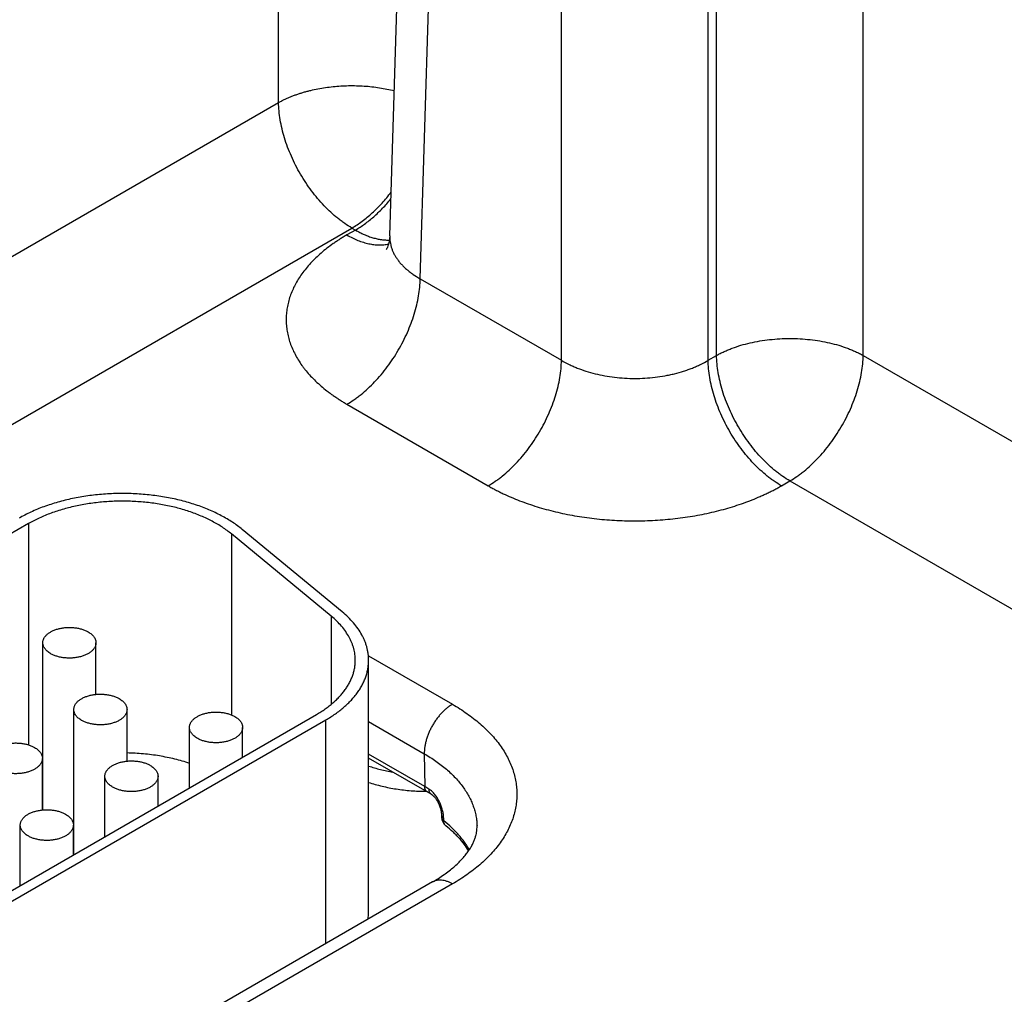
# Model space of a CAD drawing. Header units: inches. Extents: x 0 to 34, y 0 to 22.
# Tile 52 of 78: x 24.156 to 24.896, y 16.722 to 17.455. Entities that reach past the tile are written whole.
import ezdxf

# ---------------------------------------------------------------- set-up
doc = ezdxf.new("R2010")
doc.units = ezdxf.units.IN
doc.header["$LTSCALE"] = 1.87
doc.header["$MEASUREMENT"] = 0
doc.layers.get('0').update_dxf_attribs({"linetype": 'CONTINUOUS'})

msp = doc.modelspace()

# ---------------------------------------------------------------- linework, layer by layer
at = {"color": 7, "linetype": 'CONTINUOUS'}
for p, q in [((24.35034, 17.39255), (24.35034, 18.71646)), ((24.43404, 17.29215), (24.46994, 18.47962)), ((24.45688, 17.25998), (24.49276, 18.44664)), ((24.67984, 17.2023), (24.67984, 18.40968)), ((24.56317, 17.19861), (24.56317, 18.40599)), ((24.67346, 17.19861), (24.67346, 18.40599)), ((24.79013, 17.2023), (24.79013, 17.94476)), ((23.30984, 16.79179), (24.35034, 17.39255)), ((23.41918, 16.72866), (24.40548, 17.29814)), ((24.40812, 17.29661), (24.40174, 17.29293)), ((24.40548, 17.29814), (24.40812, 17.29661)), ((24.45688, 17.25998), (24.56317, 17.19861)), ((24.67346, 17.19861), (24.67984, 17.2023)), ((24.79013, 17.2023), (25.09509, 17.02622)), ((24.40174, 17.16557), (24.50802, 17.1042)), ((24.72861, 17.1042), (24.73499, 17.10788)), ((24.73499, 17.10788), (25.06573, 16.91692)), ((24.16224, 17.07572), (23.83272, 16.88546)), ((24.16224, 17.07572), (24.16224, 16.90928)), ((24.31486, 17.06801), (24.31486, 16.93183)), ((24.39, 17.00605), (24.31486, 17.06801)), ((24.39819, 17.00936), (24.32305, 17.07132)), ((24.39, 17.00605), (24.39, 16.93983)), ((24.173, 16.86033), (24.173, 16.9861)), ((24.213, 16.94727), (24.213, 16.9861)), ((24.41792, 16.9763), (24.48116, 16.93979)), ((24.41808, 16.78351), (24.41808, 16.97293)), ((24.19633, 16.82676), (24.19633, 16.93588)), ((24.23633, 16.89705), (24.23633, 16.93588)), ((24.08145, 16.76042), (24.37879, 16.93211)), ((24.08852, 16.75634), (24.38586, 16.92802)), ((24.38586, 16.75975), (24.38586, 16.92802)), ((24.41808, 16.9268), (24.45995, 16.90262)), ((24.2833, 16.87697), (24.2833, 16.92241)), ((24.3233, 16.90007), (24.3233, 16.92241)), ((24.17269, 16.8603), (24.17269, 16.89914)), ((24.46033, 16.87784), (24.41808, 16.90223)), ((24.46219, 16.87384), (24.41808, 16.89931)), ((24.45995, 16.90262), (24.46033, 16.87784)), ((24.21966, 16.84023), (24.21966, 16.88567)), ((24.25966, 16.86332), (24.25966, 16.88567)), ((24.47286, 16.85693), (24.47291, 16.85506)), ((24.47462, 16.85214), (24.47457, 16.854)), ((24.15603, 16.80348), (24.15603, 16.84892)), ((24.19603, 16.82658), (24.19603, 16.84892)), ((24.46616, 16.80612), (24.08644, 16.58687)), ((24.48116, 16.80463), (24.10144, 16.58539))]:
    msp.add_line(p, q, dxfattribs=at)
for points in [[(24.43404, 17.29214), (24.43392, 17.29036), (24.43369, 17.28864), (24.43337, 17.2871), (24.43301, 17.28575), (24.43262, 17.28462), (24.43225, 17.2837), (24.43192, 17.28299), (24.43164, 17.28247), (24.43144, 17.28213), (24.43132, 17.28195), (24.43129, 17.28192)], [(24.46539, 16.87192), (24.46556, 16.87182), (24.46585, 16.87162), (24.46615, 16.87138), (24.46648, 16.87111), (24.46682, 16.8708), (24.46718, 16.87044), (24.46754, 16.87005), (24.46792, 16.86962), (24.4683, 16.86914), (24.46868, 16.86863), (24.46906, 16.86807), (24.46944, 16.86749), (24.46981, 16.86687), (24.47017, 16.86622), (24.47051, 16.86555), (24.47084, 16.86485), (24.47114, 16.86415), (24.47143, 16.86343), (24.47169, 16.86271), (24.47192, 16.862), (24.47213, 16.8613), (24.47231, 16.86062), (24.47247, 16.85995), (24.47259, 16.85932), (24.47269, 16.85873), (24.47276, 16.85817), (24.47282, 16.85766), (24.47285, 16.85719), (24.47286, 16.85693)]]:
    msp.add_lwpolyline(points, dxfattribs=at)
for centre, radius, start, end in [((24.21849, 16.7865), 0.11459, 113.39505, 113.56077), ((24.39811, 16.77003), 0.12447, 58.2821, 60.00952), ((24.40036, 16.76669), 0.12371, 58.28238, 60.01033), ((24.48192, 16.85532), 0.00902, 181.62443, 231.41916), ((24.47876, 16.85135), 0.00394, 229.86118, 231.4193), ((24.38118, 16.78352), 0.0369, 351.57611, 359.98861)]:
    msp.add_arc(centre, radius, start, end, dxfattribs=at)
for points, knots in [([(24.35034, 17.39255), (24.35068, 17.39275), (24.35139, 17.39314), (24.35228, 17.3936), (24.353, 17.39397), (24.35373, 17.39433), (24.35465, 17.39478), (24.35577, 17.39531), (24.35691, 17.39583), (24.35807, 17.39633), (24.35925, 17.39682), (24.36044, 17.3973), (24.36206, 17.39793), (24.36412, 17.39867), (24.36664, 17.39952), (24.36921, 17.4003), (24.37184, 17.40104), (24.37543, 17.40195), (24.38001, 17.40294), (24.38563, 17.40389), (24.39137, 17.4046), (24.39718, 17.40507), (24.40304, 17.40529), (24.40891, 17.40527), (24.41476, 17.40501), (24.42056, 17.4045), (24.42628, 17.40374), (24.43187, 17.40275), (24.43554, 17.40193), (24.43735, 17.40148)], [0, 0, 0, 0, 0.013409, 0.026907, 0.033704, 0.040539, 0.054313, 0.068215, 0.082237, 0.096379, 0.110641, 0.125021, 0.139516, 0.16884, 0.198592, 0.22875, 0.259289, 0.290185, 0.352937, 0.416785, 0.481495, 0.546821, 0.612511, 0.678308, 0.743954, 0.809194, 0.873776, 0.937456, 1, 1, 1, 1]), ([(24.40548, 17.29814), (24.40365, 17.29919), (24.40095, 17.30091), (24.39744, 17.30343), (24.39389, 17.30618), (24.38953, 17.30996), (24.3845, 17.31493), (24.37966, 17.32034), (24.37506, 17.32614), (24.37075, 17.33228), (24.36676, 17.33869), (24.36313, 17.34531), (24.3599, 17.35209), (24.3571, 17.35897), (24.35475, 17.36586), (24.35287, 17.37273), (24.35149, 17.37949), (24.35061, 17.38608), (24.35036, 17.39042), (24.35033, 17.39255)], [0, 0, 0, 0, 0.055747, 0.084566, 0.113978, 0.174439, 0.236852, 0.300887, 0.366175, 0.432326, 0.498931, 0.565574, 0.631837, 0.697309, 0.761595, 0.824324, 0.885156, 0.943796, 1, 1, 1, 1]), ([(24.40548, 17.29814), (24.4068, 17.2989), (24.40944, 17.30054), (24.41332, 17.30326), (24.41715, 17.30627), (24.42093, 17.30955), (24.42463, 17.3131), (24.42823, 17.31689), (24.43172, 17.3209), (24.43395, 17.3237), (24.43504, 17.32513)], [0, 0, 0, 0, 0.113737, 0.231252, 0.352321, 0.476668, 0.603976, 0.733893, 0.866036, 1, 1, 1, 1]), ([(24.40812, 17.29661), (24.4093, 17.2973), (24.41166, 17.29875), (24.41514, 17.30114), (24.41859, 17.30377), (24.42199, 17.30663), (24.42534, 17.3097), (24.42862, 17.31297), (24.43182, 17.31643), (24.43388, 17.31884), (24.43489, 17.32007)], [0, 0, 0, 0, 0.114506, 0.232446, 0.353643, 0.477883, 0.604923, 0.73449, 0.866288, 1, 1, 1, 1]), ([(24.40812, 17.29661), (24.40921, 17.29598), (24.4114, 17.29479), (24.41472, 17.29322), (24.41801, 17.29189), (24.42127, 17.29081), (24.42449, 17.28999), (24.42764, 17.28942), (24.43073, 17.28911), (24.43276, 17.28908), (24.43376, 17.28911)], [0, 0, 0, 0, 0.140125, 0.275848, 0.407126, 0.533974, 0.656481, 0.774809, 0.889204, 1, 1, 1, 1]), ([(24.40174, 17.29293), (24.40084, 17.29241), (24.39907, 17.29136), (24.39646, 17.28974), (24.39393, 17.28809), (24.39066, 17.28585), (24.38676, 17.28296), (24.38096, 17.27822), (24.37568, 17.27316), (24.37102, 17.26782), (24.36791, 17.26378), (24.36514, 17.25965), (24.36273, 17.25545), (24.36068, 17.25118), (24.359, 17.24686), (24.35768, 17.2425), (24.35674, 17.2381), (24.35618, 17.23368), (24.35599, 17.22925), (24.35618, 17.22482), (24.35674, 17.2204), (24.35768, 17.216), (24.359, 17.21163), (24.36068, 17.20731), (24.36273, 17.20304), (24.36514, 17.19884), (24.36743, 17.19542), (24.36943, 17.19273), (24.37157, 17.19004), (24.37447, 17.18672), (24.37825, 17.18287), (24.38235, 17.17914), (24.386, 17.17615), (24.38907, 17.17382), (24.39146, 17.1721), (24.39393, 17.17041), (24.39646, 17.16875), (24.39907, 17.16713), (24.40084, 17.16608), (24.40174, 17.16557)], [0, 0, 0, 0, 0.018926, 0.037617, 0.056071, 0.074285, 0.109984, 0.144716, 0.211292, 0.243207, 0.274249, 0.304471, 0.333934, 0.362719, 0.390915, 0.418624, 0.445957, 0.473035, 0.499984, 0.526933, 0.554011, 0.581344, 0.609052, 0.637249, 0.666034, 0.695497, 0.725718, 0.741135, 0.756764, 0.78868, 0.821509, 0.855282, 0.890014, 0.907744, 0.925715, 0.943928, 0.962381, 0.981073, 1, 1, 1, 1]), ([(24.40174, 17.29293), (24.4031, 17.29214), (24.40583, 17.29068), (24.40997, 17.28883), (24.41407, 17.28736), (24.4181, 17.28628), (24.42205, 17.28561), (24.42587, 17.28535), (24.42898, 17.28547), (24.43138, 17.28577), (24.43254, 17.28599), (24.43312, 17.28612)], [0, 0, 0, 0, 0.143916, 0.282131, 0.414609, 0.541448, 0.662897, 0.779373, 0.891468, 0.94613, 1, 1, 1, 1]), ([(24.43404, 17.29214), (24.43401, 17.29139), (24.43403, 17.28988), (24.43426, 17.28763), (24.43469, 17.28538), (24.43531, 17.28316), (24.43612, 17.28096), (24.43713, 17.27879), (24.43832, 17.27666), (24.4397, 17.27457), (24.44126, 17.27253), (24.443, 17.27053), (24.44491, 17.2686), (24.447, 17.26673), (24.44924, 17.26492), (24.45249, 17.26258), (24.45509, 17.26098), (24.45688, 17.25998)], [0, 0, 0, 0, 0.054436, 0.108955, 0.163831, 0.219326, 0.27569, 0.333149, 0.39191, 0.452152, 0.514027, 0.577657, 0.643142, 0.710552, 0.779933, 0.85131, 1, 1, 1, 1]), ([(24.40174, 17.16557), (24.40356, 17.16662), (24.40627, 17.16834), (24.40977, 17.17086), (24.41332, 17.17361), (24.41768, 17.17739), (24.42272, 17.18236), (24.42756, 17.18777), (24.43216, 17.19357), (24.43647, 17.1997), (24.44046, 17.20611), (24.44408, 17.21274), (24.44731, 17.21952), (24.45012, 17.22639), (24.45247, 17.23329), (24.45434, 17.24015), (24.45573, 17.24691), (24.4566, 17.25351), (24.45685, 17.25785), (24.45688, 17.25998)], [0, 0, 0, 0, 0.055747, 0.084566, 0.113978, 0.174439, 0.236852, 0.300887, 0.366175, 0.432326, 0.498931, 0.565574, 0.631837, 0.697309, 0.761595, 0.824324, 0.885156, 0.943796, 1, 1, 1, 1]), ([(24.67984, 17.2023), (24.68076, 17.2028), (24.68263, 17.2038), (24.68553, 17.20519), (24.68855, 17.2065), (24.69276, 17.20815), (24.69828, 17.20998), (24.70519, 17.2118), (24.71239, 17.21323), (24.7198, 17.21426), (24.72736, 17.21488), (24.73499, 17.21509), (24.74262, 17.21488), (24.75018, 17.21426), (24.75759, 17.21323), (24.76479, 17.2118), (24.7717, 17.20998), (24.77722, 17.20815), (24.78143, 17.2065), (24.78445, 17.20519), (24.78735, 17.2038), (24.78922, 17.2028), (24.79013, 17.2023)], [0, 0, 0, 0, 0.027447, 0.055573, 0.084353, 0.113757, 0.174287, 0.236862, 0.301125, 0.366684, 0.43312, 0.5, 0.56688, 0.633316, 0.698875, 0.763138, 0.825713, 0.886243, 0.915647, 0.944427, 0.972553, 1, 1, 1, 1]), ([(24.73499, 17.10788), (24.73316, 17.10894), (24.73046, 17.11066), (24.72696, 17.11317), (24.72341, 17.11593), (24.71904, 17.1197), (24.71401, 17.12467), (24.70917, 17.13009), (24.70457, 17.13589), (24.70026, 17.14202), (24.69627, 17.14843), (24.69264, 17.15506), (24.68941, 17.16184), (24.68661, 17.16871), (24.68426, 17.17561), (24.68238, 17.18247), (24.681, 17.18923), (24.68012, 17.19582), (24.67987, 17.20017), (24.67984, 17.2023)], [0, 0, 0, 0, 0.055747, 0.084566, 0.113978, 0.174439, 0.236852, 0.300887, 0.366175, 0.432326, 0.498931, 0.565574, 0.631837, 0.697309, 0.761595, 0.824324, 0.885156, 0.943796, 1, 1, 1, 1]), ([(24.73499, 17.10788), (24.73682, 17.10894), (24.73952, 17.11066), (24.74302, 17.11317), (24.74657, 17.11593), (24.75093, 17.1197), (24.75597, 17.12467), (24.76081, 17.13009), (24.76541, 17.13589), (24.76972, 17.14202), (24.77371, 17.14843), (24.77733, 17.15506), (24.78056, 17.16184), (24.78337, 17.16871), (24.78572, 17.17561), (24.78759, 17.18247), (24.78898, 17.18923), (24.78985, 17.19582), (24.7901, 17.20017), (24.79013, 17.2023)], [0, 0, 0, 0, 0.055747, 0.084566, 0.113978, 0.174439, 0.236852, 0.300887, 0.366175, 0.432326, 0.498931, 0.565574, 0.631837, 0.697309, 0.761595, 0.824324, 0.885156, 0.943796, 1, 1, 1, 1]), ([(24.50802, 17.1042), (24.50985, 17.10525), (24.51256, 17.10697), (24.51606, 17.10949), (24.51961, 17.11224), (24.52397, 17.11602), (24.529, 17.12099), (24.53384, 17.1264), (24.53844, 17.1322), (24.54276, 17.13834), (24.54674, 17.14475), (24.55037, 17.15137), (24.5536, 17.15815), (24.5564, 17.16503), (24.55875, 17.17192), (24.56063, 17.17879), (24.56201, 17.18555), (24.56289, 17.19214), (24.56314, 17.19648), (24.56317, 17.19861)], [0, 0, 0, 0, 0.055747, 0.084566, 0.113978, 0.174439, 0.236852, 0.300887, 0.366175, 0.432326, 0.498931, 0.565574, 0.631837, 0.697309, 0.761595, 0.824324, 0.885156, 0.943796, 1, 1, 1, 1]), ([(24.56317, 17.19861), (24.56501, 17.19751), (24.56789, 17.19596), (24.57187, 17.1941), (24.57608, 17.19233), (24.58159, 17.19036), (24.58851, 17.18841), (24.59571, 17.18688), (24.60312, 17.18577), (24.61068, 17.1851), (24.61832, 17.18488), (24.62595, 17.1851), (24.63351, 17.18577), (24.63972, 17.1867), (24.64458, 17.18766), (24.64931, 17.18875), (24.65393, 17.19005), (24.6584, 17.19156), (24.66163, 17.19279), (24.66476, 17.1941), (24.66874, 17.19596), (24.67162, 17.19751), (24.67346, 17.19861)], [0, 0, 0, 0, 0.056108, 0.085077, 0.114619, 0.175289, 0.237849, 0.301971, 0.367297, 0.433438, 0.499991, 0.566545, 0.632686, 0.698011, 0.73025, 0.762142, 0.824701, 0.855296, 0.885381, 0.914923, 0.943893, 1, 1, 1, 1]), ([(24.72861, 17.1042), (24.72678, 17.10525), (24.72408, 17.10697), (24.72057, 17.10949), (24.71703, 17.11224), (24.71266, 17.11602), (24.70763, 17.12099), (24.70279, 17.1264), (24.69819, 17.1322), (24.69388, 17.13834), (24.68989, 17.14475), (24.68626, 17.15137), (24.68303, 17.15815), (24.68023, 17.16503), (24.67788, 17.17192), (24.676, 17.17879), (24.67462, 17.18555), (24.67374, 17.19214), (24.67349, 17.19648), (24.67346, 17.19861)], [0, 0, 0, 0, 0.055747, 0.084566, 0.113978, 0.174439, 0.236852, 0.300887, 0.366175, 0.432326, 0.498931, 0.565574, 0.631837, 0.697309, 0.761595, 0.824324, 0.885156, 0.943796, 1, 1, 1, 1]), ([(24.50802, 17.1042), (24.50893, 17.10367), (24.51077, 17.10264), (24.51358, 17.10113), (24.51644, 17.09967), (24.52037, 17.09776), (24.52543, 17.09549), (24.53385, 17.09206), (24.54261, 17.08904), (24.55165, 17.08642), (24.55865, 17.08463), (24.56579, 17.08304), (24.57306, 17.08166), (24.58043, 17.08048), (24.5879, 17.07951), (24.59544, 17.07875), (24.60303, 17.07821), (24.61067, 17.07789), (24.62086, 17.07775), (24.63105, 17.07803), (24.64119, 17.07876), (24.64873, 17.07951), (24.6562, 17.08048), (24.66598, 17.08204), (24.6756, 17.08402), (24.68498, 17.08642), (24.69182, 17.0884), (24.69848, 17.09058), (24.70495, 17.09294), (24.71019, 17.09507), (24.71427, 17.09687), (24.71726, 17.09825), (24.72019, 17.09967), (24.72306, 17.10113), (24.72586, 17.10264), (24.7277, 17.10367), (24.72861, 17.1042)], [0, 0, 0, 0, 0.013717, 0.0276, 0.041643, 0.055847, 0.08472, 0.114191, 0.174787, 0.205848, 0.237358, 0.269275, 0.301553, 0.334143, 0.366996, 0.400061, 0.433286, 0.466617, 0.500002, 0.566712, 0.599936, 0.633001, 0.665854, 0.698444, 0.762632, 0.794142, 0.825202, 0.855771, 0.885808, 0.915279, 0.929793, 0.944153, 0.958357, 0.972401, 0.986283, 1, 1, 1, 1]), ([(24.32305, 17.07132), (24.32189, 17.07228), (24.31947, 17.07416), (24.31563, 17.07682), (24.31155, 17.07936), (24.30724, 17.08177), (24.30271, 17.08403), (24.29797, 17.08616), (24.29304, 17.08812), (24.28793, 17.08994), (24.28265, 17.09158), (24.27723, 17.09306), (24.27168, 17.09437), (24.26601, 17.0955), (24.26024, 17.09645), (24.2544, 17.09721), (24.24849, 17.0978), (24.24053, 17.09832), (24.23055, 17.09851), (24.22059, 17.09807), (24.21268, 17.09734), (24.20681, 17.09661), (24.20103, 17.0957), (24.19534, 17.09461), (24.18977, 17.09334), (24.18432, 17.09189), (24.17901, 17.09028), (24.17387, 17.0885), (24.1689, 17.08656), (24.16412, 17.08447), (24.15954, 17.08223), (24.1566, 17.08063), (24.15517, 17.0798)], [0, 0, 0, 0, 0.025635, 0.052051, 0.079243, 0.107194, 0.135883, 0.165279, 0.195346, 0.226045, 0.25733, 0.28915, 0.321452, 0.354178, 0.38727, 0.420665, 0.454299, 0.488107, 0.555969, 0.623725, 0.657399, 0.690847, 0.724004, 0.756808, 0.7892, 0.82112, 0.852516, 0.883336, 0.913534, 0.943067, 0.971899, 1, 1, 1, 1]), ([(24.31486, 17.06801), (24.3138, 17.06888), (24.3116, 17.07059), (24.30812, 17.07301), (24.30441, 17.07532), (24.30049, 17.07751), (24.29637, 17.07957), (24.29206, 17.0815), (24.28757, 17.08328), (24.28293, 17.08493), (24.27813, 17.08643), (24.2732, 17.08777), (24.26816, 17.08896), (24.263, 17.08999), (24.25776, 17.09085), (24.25065, 17.09178), (24.24165, 17.09252), (24.23077, 17.09273), (24.21992, 17.09225), (24.21097, 17.09128), (24.20393, 17.09017), (24.19876, 17.08918), (24.19369, 17.08802), (24.18874, 17.08671), (24.18391, 17.08524), (24.17924, 17.08363), (24.17472, 17.08186), (24.17038, 17.07996), (24.16622, 17.07793), (24.16354, 17.07647), (24.16224, 17.07572)], [0, 0, 0, 0, 0.025635, 0.052052, 0.079244, 0.107196, 0.135885, 0.165281, 0.19535, 0.226049, 0.257334, 0.289155, 0.321457, 0.354184, 0.387277, 0.420672, 0.488107, 0.555971, 0.623727, 0.690841, 0.723999, 0.756804, 0.789196, 0.821117, 0.852514, 0.883334, 0.913532, 0.943066, 0.971899, 1, 1, 1, 1]), ([(24.41808, 16.97293), (24.41808, 16.97374), (24.41803, 16.97536), (24.41779, 16.97779), (24.41738, 16.9802), (24.41682, 16.98261), (24.4161, 16.985), (24.41523, 16.98738), (24.41419, 16.98973), (24.41259, 16.99286), (24.41019, 16.99671), (24.40675, 17.00115), (24.40273, 17.00541), (24.39976, 17.00807), (24.39819, 17.00936)], [0, 0, 0, 0, 0.056549, 0.113263, 0.170303, 0.227826, 0.285983, 0.344916, 0.404758, 0.465629, 0.590837, 0.721316, 0.857592, 1, 1, 1, 1]), ([(24.40808, 16.97293), (24.40808, 16.97367), (24.40803, 16.97514), (24.40781, 16.97735), (24.40745, 16.97954), (24.40694, 16.98173), (24.40628, 16.98391), (24.40548, 16.98606), (24.40454, 16.9882), (24.40309, 16.99105), (24.40091, 16.99455), (24.39778, 16.99858), (24.39413, 17.00246), (24.39142, 17.00487), (24.39, 17.00605)], [0, 0, 0, 0, 0.056549, 0.113263, 0.170303, 0.227826, 0.285983, 0.344916, 0.404758, 0.465629, 0.590837, 0.721316, 0.857592, 1, 1, 1, 1]), ([(24.173, 16.9861), (24.173, 16.98639), (24.17303, 16.98696), (24.1732, 16.98781), (24.17347, 16.98865), (24.17385, 16.98947), (24.17433, 16.99028), (24.17491, 16.99106), (24.17559, 16.99182), (24.17637, 16.99254), (24.17723, 16.99323), (24.17818, 16.99388), (24.17921, 16.99448), (24.18032, 16.99505), (24.18149, 16.99556), (24.18272, 16.99602), (24.18401, 16.99643), (24.18581, 16.99691), (24.18815, 16.99735), (24.19104, 16.99764), (24.19397, 16.99768), (24.19688, 16.99747), (24.19971, 16.99702), (24.20197, 16.99645), (24.20369, 16.99587), (24.2049, 16.99539), (24.20605, 16.99486), (24.20678, 16.99447), (24.20714, 16.99427)], [0, 0, 0, 0, 0.021327, 0.042883, 0.064883, 0.087523, 0.110967, 0.135348, 0.160764, 0.187283, 0.21494, 0.243743, 0.273677, 0.304704, 0.336769, 0.369798, 0.403707, 0.438397, 0.509664, 0.582667, 0.656378, 0.729734, 0.80169, 0.871263, 0.904889, 0.937606, 0.969332, 1, 1, 1, 1]), ([(24.20714, 16.99427), (24.20759, 16.99401), (24.20845, 16.99346), (24.20962, 16.99255), (24.21064, 16.99158), (24.21148, 16.99056), (24.21215, 16.98949), (24.21256, 16.98855), (24.21279, 16.9878), (24.21291, 16.98724), (24.21298, 16.98667), (24.213, 16.98629), (24.213, 16.9861)], [0, 0, 0, 0, 0.148575, 0.28944, 0.422636, 0.548532, 0.667869, 0.781787, 0.837223, 0.891908, 0.946083, 1, 1, 1, 1]), ([(24.17885, 16.97794), (24.1784, 16.9782), (24.17754, 16.97874), (24.17637, 16.97965), (24.17536, 16.98062), (24.17451, 16.98165), (24.17384, 16.98272), (24.17343, 16.98365), (24.17321, 16.9844), (24.17308, 16.98497), (24.17301, 16.98553), (24.173, 16.98591), (24.173, 16.9861)], [0, 0, 0, 0, 0.148575, 0.28944, 0.422636, 0.548532, 0.667869, 0.781787, 0.837223, 0.891908, 0.946083, 1, 1, 1, 1]), ([(24.213, 16.9861), (24.213, 16.98582), (24.21296, 16.98525), (24.2128, 16.9844), (24.21252, 16.98356), (24.21214, 16.98273), (24.21166, 16.98193), (24.21108, 16.98114), (24.2104, 16.98039), (24.20962, 16.97967), (24.20876, 16.97898), (24.20781, 16.97833), (24.20678, 16.97772), (24.20568, 16.97716), (24.2045, 16.97665), (24.20327, 16.97618), (24.20198, 16.97577), (24.20018, 16.9753), (24.19784, 16.97486), (24.19495, 16.97457), (24.19202, 16.97453), (24.18911, 16.97473), (24.18628, 16.97518), (24.18402, 16.97576), (24.1823, 16.97633), (24.18109, 16.97681), (24.17994, 16.97734), (24.17921, 16.97773), (24.17885, 16.97794)], [0, 0, 0, 0, 0.021327, 0.042883, 0.064883, 0.087523, 0.110967, 0.135348, 0.160764, 0.187283, 0.21494, 0.243743, 0.273677, 0.304704, 0.336769, 0.369798, 0.403707, 0.438397, 0.509664, 0.582667, 0.656378, 0.729734, 0.80169, 0.871263, 0.904889, 0.937606, 0.969332, 1, 1, 1, 1]), ([(24.37879, 16.93211), (24.37993, 16.93277), (24.38216, 16.93412), (24.38537, 16.93626), (24.38839, 16.93849), (24.39122, 16.94081), (24.39385, 16.9432), (24.39627, 16.94567), (24.39849, 16.9482), (24.40048, 16.95079), (24.40225, 16.95344), (24.4038, 16.95613), (24.40511, 16.95887), (24.40619, 16.96164), (24.40703, 16.96444), (24.40764, 16.96726), (24.408, 16.97009), (24.40808, 16.97199), (24.40808, 16.97293)], [0, 0, 0, 0, 0.075234, 0.14856, 0.219957, 0.28942, 0.356963, 0.422622, 0.486452, 0.548535, 0.608975, 0.667902, 0.725471, 0.781862, 0.83728, 0.891946, 0.946102, 1, 1, 1, 1]), ([(24.38586, 16.92802), (24.38712, 16.92875), (24.38957, 16.93023), (24.3931, 16.93259), (24.39642, 16.93505), (24.39954, 16.9376), (24.40243, 16.94023), (24.40509, 16.94294), (24.40753, 16.94573), (24.40972, 16.94858), (24.41167, 16.95149), (24.41337, 16.95445), (24.41481, 16.95746), (24.416, 16.96051), (24.41693, 16.96359), (24.41759, 16.96669), (24.41799, 16.96981), (24.41808, 16.97189), (24.41808, 16.97293)], [0, 0, 0, 0, 0.075234, 0.14856, 0.219957, 0.28942, 0.356963, 0.422622, 0.486452, 0.548535, 0.608975, 0.667902, 0.725471, 0.781862, 0.83728, 0.891946, 0.946102, 1, 1, 1, 1]), ([(24.19633, 16.93588), (24.19633, 16.93617), (24.19637, 16.93674), (24.19653, 16.93759), (24.1968, 16.93843), (24.19718, 16.93925), (24.19766, 16.94006), (24.19825, 16.94084), (24.19893, 16.9416), (24.1997, 16.94232), (24.20057, 16.94301), (24.20152, 16.94366), (24.20255, 16.94427), (24.20365, 16.94483), (24.20482, 16.94534), (24.20606, 16.9458), (24.20734, 16.94621), (24.20914, 16.94669), (24.21149, 16.94713), (24.21438, 16.94742), (24.21731, 16.94746), (24.22022, 16.94725), (24.22305, 16.94681), (24.22531, 16.94623), (24.22702, 16.94566), (24.22824, 16.94518), (24.22939, 16.94465), (24.23012, 16.94425), (24.23047, 16.94405)], [0, 0, 0, 0, 0.021327, 0.042883, 0.064883, 0.087523, 0.110967, 0.135348, 0.160764, 0.187283, 0.21494, 0.243743, 0.273677, 0.304704, 0.336769, 0.369798, 0.403707, 0.438397, 0.509664, 0.582667, 0.656378, 0.729734, 0.80169, 0.871263, 0.904889, 0.937606, 0.969332, 1, 1, 1, 1]), ([(24.23047, 16.94405), (24.23092, 16.94379), (24.23178, 16.94325), (24.23296, 16.94234), (24.23397, 16.94137), (24.23482, 16.94034), (24.23549, 16.93927), (24.23589, 16.93834), (24.23612, 16.93758), (24.23624, 16.93702), (24.23631, 16.93645), (24.23633, 16.93607), (24.23633, 16.93588)], [0, 0, 0, 0, 0.148575, 0.28944, 0.422636, 0.548532, 0.667869, 0.781787, 0.837223, 0.891908, 0.946083, 1, 1, 1, 1]), ([(24.20219, 16.92772), (24.20174, 16.92798), (24.20088, 16.92852), (24.1997, 16.92943), (24.19869, 16.9304), (24.19784, 16.93143), (24.19717, 16.9325), (24.19677, 16.93343), (24.19654, 16.93419), (24.19642, 16.93475), (24.19635, 16.93532), (24.19633, 16.9357), (24.19633, 16.93588)], [0, 0, 0, 0, 0.148575, 0.28944, 0.422636, 0.548532, 0.667869, 0.781787, 0.837223, 0.891908, 0.946083, 1, 1, 1, 1]), ([(24.23633, 16.93588), (24.23633, 16.9356), (24.23629, 16.93503), (24.23613, 16.93418), (24.23586, 16.93334), (24.23548, 16.93252), (24.235, 16.93171), (24.23441, 16.93093), (24.23373, 16.93017), (24.23296, 16.92945), (24.23209, 16.92876), (24.23114, 16.92811), (24.23011, 16.9275), (24.22901, 16.92694), (24.22784, 16.92643), (24.22661, 16.92597), (24.22532, 16.92556), (24.22352, 16.92508), (24.22117, 16.92464), (24.21828, 16.92435), (24.21535, 16.92431), (24.21244, 16.92452), (24.20962, 16.92496), (24.20735, 16.92554), (24.20564, 16.92611), (24.20442, 16.92659), (24.20327, 16.92712), (24.20254, 16.92752), (24.20219, 16.92772)], [0, 0, 0, 0, 0.021327, 0.042883, 0.064883, 0.087523, 0.110967, 0.135348, 0.160764, 0.187283, 0.21494, 0.243743, 0.273677, 0.304704, 0.336769, 0.369798, 0.403707, 0.438397, 0.509664, 0.582667, 0.656378, 0.729734, 0.80169, 0.871263, 0.904889, 0.937606, 0.969332, 1, 1, 1, 1]), ([(24.2833, 16.92241), (24.2833, 16.9227), (24.28334, 16.92327), (24.28351, 16.92412), (24.28378, 16.92496), (24.28416, 16.92578), (24.28464, 16.92659), (24.28522, 16.92737), (24.2859, 16.92812), (24.28668, 16.92885), (24.28754, 16.92954), (24.28849, 16.93019), (24.28952, 16.93079), (24.29062, 16.93136), (24.2918, 16.93187), (24.29303, 16.93233), (24.29432, 16.93274), (24.29612, 16.93322), (24.29846, 16.93366), (24.30135, 16.93395), (24.30428, 16.93399), (24.30719, 16.93378), (24.31002, 16.93333), (24.31228, 16.93276), (24.314, 16.93218), (24.31521, 16.9317), (24.31636, 16.93117), (24.31709, 16.93078), (24.31745, 16.93058)], [0, 0, 0, 0, 0.021327, 0.042883, 0.064883, 0.087523, 0.110967, 0.135348, 0.160764, 0.187283, 0.21494, 0.243743, 0.273677, 0.304704, 0.336769, 0.369798, 0.403707, 0.438397, 0.509664, 0.582667, 0.656378, 0.729734, 0.80169, 0.871263, 0.904889, 0.937606, 0.969332, 1, 1, 1, 1]), ([(24.48116, 16.93979), (24.48044, 16.93938), (24.47901, 16.93846), (24.47693, 16.9369), (24.47489, 16.93512), (24.47292, 16.93315), (24.47102, 16.93101), (24.46923, 16.92871), (24.46755, 16.92628), (24.466, 16.92374), (24.46461, 16.92112), (24.46337, 16.91845), (24.46231, 16.91574), (24.46143, 16.91303), (24.46075, 16.91034), (24.46026, 16.9077), (24.45998, 16.90513), (24.45993, 16.90345), (24.45995, 16.90262)], [0, 0, 0, 0, 0.055934, 0.1144, 0.175151, 0.237883, 0.302243, 0.367845, 0.434277, 0.501107, 0.567898, 0.634214, 0.699626, 0.763726, 0.826132, 0.886499, 0.944534, 1, 1, 1, 1]), ([(24.48116, 16.93979), (24.48305, 16.9387), (24.48674, 16.93646), (24.49205, 16.93291), (24.49705, 16.92922), (24.50173, 16.92538), (24.50609, 16.92142), (24.5101, 16.91734), (24.51376, 16.91315), (24.51706, 16.90886), (24.51999, 16.90448), (24.52255, 16.90002), (24.52472, 16.89549), (24.52651, 16.8909), (24.52791, 16.88627), (24.5289, 16.8816), (24.52951, 16.87691), (24.52971, 16.87221), (24.52951, 16.86751), (24.5289, 16.86282), (24.52791, 16.85815), (24.52651, 16.85352), (24.52472, 16.84893), (24.52255, 16.8444), (24.51999, 16.83994), (24.51706, 16.83556), (24.51376, 16.83127), (24.5101, 16.82708), (24.50609, 16.823), (24.50173, 16.81904), (24.49705, 16.8152), (24.49205, 16.81151), (24.48674, 16.80796), (24.48305, 16.80572), (24.48116, 16.80463)], [0, 0, 0, 0, 0.037617, 0.07428, 0.109978, 0.14471, 0.178482, 0.211311, 0.243226, 0.274268, 0.304487, 0.333951, 0.362735, 0.390931, 0.41864, 0.445973, 0.473051, 0.5, 0.526949, 0.554027, 0.58136, 0.609069, 0.637265, 0.666049, 0.695513, 0.725732, 0.756774, 0.788689, 0.821518, 0.85529, 0.890022, 0.92572, 0.962383, 1, 1, 1, 1]), ([(24.31745, 16.93058), (24.3179, 16.93032), (24.31876, 16.92977), (24.31993, 16.92886), (24.32094, 16.92789), (24.32179, 16.92687), (24.32246, 16.92579), (24.32287, 16.92486), (24.32309, 16.92411), (24.32322, 16.92355), (24.32329, 16.92298), (24.3233, 16.9226), (24.3233, 16.92241)], [0, 0, 0, 0, 0.148575, 0.28944, 0.422636, 0.548532, 0.667869, 0.781787, 0.837223, 0.891908, 0.946083, 1, 1, 1, 1]), ([(24.28916, 16.91425), (24.28871, 16.91451), (24.28785, 16.91505), (24.28668, 16.91596), (24.28566, 16.91693), (24.28482, 16.91796), (24.28415, 16.91903), (24.28374, 16.91996), (24.28351, 16.92071), (24.28339, 16.92128), (24.28332, 16.92184), (24.2833, 16.92222), (24.2833, 16.92241)], [0, 0, 0, 0, 0.148575, 0.28944, 0.422636, 0.548532, 0.667869, 0.781787, 0.837223, 0.891908, 0.946083, 1, 1, 1, 1]), ([(24.3233, 16.92241), (24.3233, 16.92213), (24.32327, 16.92156), (24.3231, 16.92071), (24.32283, 16.91987), (24.32245, 16.91904), (24.32197, 16.91824), (24.32139, 16.91745), (24.32071, 16.9167), (24.31993, 16.91598), (24.31907, 16.91529), (24.31812, 16.91464), (24.31709, 16.91403), (24.31599, 16.91347), (24.31481, 16.91295), (24.31358, 16.91249), (24.31229, 16.91208), (24.31049, 16.91161), (24.30815, 16.91116), (24.30526, 16.91088), (24.30233, 16.91084), (24.29942, 16.91104), (24.29659, 16.91149), (24.29433, 16.91206), (24.29261, 16.91264), (24.2914, 16.91312), (24.29025, 16.91365), (24.28952, 16.91404), (24.28916, 16.91425)], [0, 0, 0, 0, 0.021327, 0.042883, 0.064883, 0.087523, 0.110967, 0.135348, 0.160764, 0.187283, 0.21494, 0.243743, 0.273677, 0.304704, 0.336769, 0.369798, 0.403707, 0.438397, 0.509664, 0.582667, 0.656378, 0.729734, 0.80169, 0.871263, 0.904889, 0.937606, 0.969332, 1, 1, 1, 1]), ([(24.13269, 16.89914), (24.13269, 16.89942), (24.13273, 16.9), (24.13289, 16.90084), (24.13316, 16.90168), (24.13354, 16.90251), (24.13402, 16.90332), (24.13461, 16.9041), (24.13529, 16.90485), (24.13606, 16.90558), (24.13693, 16.90626), (24.13788, 16.90691), (24.13891, 16.90752), (24.14001, 16.90808), (24.14118, 16.9086), (24.14242, 16.90906), (24.14371, 16.90947), (24.14551, 16.90994), (24.14785, 16.91039), (24.15074, 16.91067), (24.15367, 16.91072), (24.15658, 16.91051), (24.15941, 16.91006), (24.16167, 16.90949), (24.16338, 16.90891), (24.1646, 16.90843), (24.16575, 16.9079), (24.16648, 16.90751), (24.16683, 16.90731)], [0, 0, 0, 0, 0.021327, 0.042883, 0.064883, 0.087523, 0.110967, 0.135348, 0.160764, 0.187283, 0.21494, 0.243743, 0.273677, 0.304704, 0.336769, 0.369798, 0.403707, 0.438397, 0.509664, 0.582667, 0.656378, 0.729734, 0.80169, 0.871263, 0.904889, 0.937606, 0.969332, 1, 1, 1, 1]), ([(24.16683, 16.90731), (24.16728, 16.90705), (24.16814, 16.9065), (24.16932, 16.90559), (24.17033, 16.90462), (24.17118, 16.90359), (24.17185, 16.90252), (24.17225, 16.90159), (24.17248, 16.90084), (24.1726, 16.90028), (24.17267, 16.89971), (24.17269, 16.89933), (24.17269, 16.89914)], [0, 0, 0, 0, 0.148575, 0.28944, 0.422636, 0.548532, 0.667869, 0.781787, 0.837223, 0.891908, 0.946083, 1, 1, 1, 1]), ([(24.28331, 16.89535), (24.28152, 16.89595), (24.27786, 16.89709), (24.27227, 16.89859), (24.26652, 16.89989), (24.26065, 16.90098), (24.25467, 16.90186), (24.24861, 16.90253), (24.24249, 16.90298), (24.23839, 16.90313), (24.23633, 16.90317)], [0, 0, 0, 0, 0.118952, 0.240197, 0.363471, 0.488494, 0.61497, 0.742592, 0.871043, 1, 1, 1, 1]), ([(24.17269, 16.89914), (24.17269, 16.89886), (24.17265, 16.89829), (24.17249, 16.89744), (24.17222, 16.8966), (24.17184, 16.89577), (24.17136, 16.89496), (24.17077, 16.89418), (24.17009, 16.89343), (24.16932, 16.8927), (24.16845, 16.89202), (24.1675, 16.89137), (24.16647, 16.89076), (24.16537, 16.8902), (24.1642, 16.88968), (24.16297, 16.88922), (24.16168, 16.88881), (24.15988, 16.88834), (24.15753, 16.88789), (24.15464, 16.88761), (24.15171, 16.88756), (24.1488, 16.88777), (24.14598, 16.88822), (24.14371, 16.88879), (24.142, 16.88937), (24.14078, 16.88985), (24.13963, 16.89038), (24.1389, 16.89077), (24.13855, 16.89097)], [0, 0, 0, 0, 0.021327, 0.042883, 0.064883, 0.087523, 0.110967, 0.135348, 0.160764, 0.187283, 0.21494, 0.243743, 0.273677, 0.304704, 0.336769, 0.369798, 0.403707, 0.438397, 0.509664, 0.582667, 0.656378, 0.729734, 0.80169, 0.871263, 0.904889, 0.937606, 0.969332, 1, 1, 1, 1]), ([(24.21966, 16.88567), (24.21966, 16.88595), (24.2197, 16.88652), (24.21987, 16.88737), (24.22014, 16.88821), (24.22052, 16.88904), (24.221, 16.88984), (24.22158, 16.89062), (24.22226, 16.89138), (24.22304, 16.8921), (24.2239, 16.89279), (24.22485, 16.89344), (24.22588, 16.89405), (24.22698, 16.89461), (24.22816, 16.89512), (24.22939, 16.89559), (24.23068, 16.896), (24.23248, 16.89647), (24.23482, 16.89691), (24.23771, 16.8972), (24.24064, 16.89724), (24.24355, 16.89704), (24.24638, 16.89659), (24.24864, 16.89601), (24.25036, 16.89544), (24.25157, 16.89496), (24.25272, 16.89443), (24.25345, 16.89404), (24.25381, 16.89383)], [0, 0, 0, 0, 0.021327, 0.042883, 0.064883, 0.087523, 0.110967, 0.135348, 0.160764, 0.187283, 0.21494, 0.243743, 0.273677, 0.304704, 0.336769, 0.369798, 0.403707, 0.438397, 0.509664, 0.582667, 0.656378, 0.729734, 0.80169, 0.871263, 0.904889, 0.937606, 0.969332, 1, 1, 1, 1]), ([(24.45995, 16.90262), (24.46147, 16.90174), (24.46445, 16.89994), (24.46873, 16.89708), (24.47277, 16.89411), (24.47656, 16.89103), (24.48009, 16.88784), (24.48335, 16.88456), (24.48633, 16.88119), (24.48902, 16.87774), (24.49142, 16.87422), (24.49353, 16.87063), (24.49533, 16.86699), (24.49683, 16.86331), (24.49802, 16.85958), (24.49889, 16.85582), (24.49945, 16.85205), (24.49961, 16.84952), (24.49963, 16.84826)], [0, 0, 0, 0, 0.075082, 0.148292, 0.219608, 0.289023, 0.356552, 0.422227, 0.4861, 0.548246, 0.608765, 0.667778, 0.725432, 0.781897, 0.837366, 0.892051, 0.946182, 1, 1, 1, 1]), ([(24.25381, 16.89383), (24.25426, 16.89357), (24.25512, 16.89303), (24.25629, 16.89212), (24.25731, 16.89115), (24.25815, 16.89012), (24.25882, 16.88905), (24.25923, 16.88812), (24.25946, 16.88737), (24.25958, 16.8868), (24.25965, 16.88624), (24.25966, 16.88586), (24.25966, 16.88567)], [0, 0, 0, 0, 0.148575, 0.28944, 0.422636, 0.548532, 0.667869, 0.781787, 0.837223, 0.891908, 0.946083, 1, 1, 1, 1]), ([(24.41808, 16.89333), (24.41953, 16.89285), (24.42247, 16.89193), (24.42852, 16.8903), (24.43316, 16.88933), (24.43629, 16.88878)], [0, 0, 0, 0, 0.244009, 0.492335, 1, 1, 1, 1]), ([(24.22552, 16.8775), (24.22507, 16.87776), (24.22421, 16.87831), (24.22304, 16.87921), (24.22202, 16.88019), (24.22118, 16.88121), (24.22051, 16.88228), (24.2201, 16.88322), (24.21987, 16.88397), (24.21975, 16.88453), (24.21968, 16.8851), (24.21966, 16.88548), (24.21966, 16.88567)], [0, 0, 0, 0, 0.148575, 0.28944, 0.422636, 0.548532, 0.667869, 0.781787, 0.837223, 0.891908, 0.946083, 1, 1, 1, 1]), ([(24.25966, 16.88567), (24.25966, 16.88538), (24.25963, 16.88481), (24.25946, 16.88396), (24.25919, 16.88312), (24.25881, 16.8823), (24.25833, 16.88149), (24.25775, 16.88071), (24.25707, 16.87995), (24.25629, 16.87923), (24.25543, 16.87854), (24.25448, 16.87789), (24.25345, 16.87729), (24.25235, 16.87672), (24.25117, 16.87621), (24.24994, 16.87575), (24.24865, 16.87534), (24.24685, 16.87486), (24.24451, 16.87442), (24.24162, 16.87413), (24.23869, 16.87409), (24.23578, 16.8743), (24.23295, 16.87475), (24.23069, 16.87532), (24.22897, 16.8759), (24.22776, 16.87638), (24.22661, 16.87691), (24.22588, 16.8773), (24.22552, 16.8775)], [0, 0, 0, 0, 0.021327, 0.042883, 0.064883, 0.087523, 0.110967, 0.135348, 0.160764, 0.187283, 0.21494, 0.243743, 0.273677, 0.304704, 0.336769, 0.369798, 0.403707, 0.438397, 0.509664, 0.582667, 0.656378, 0.729734, 0.80169, 0.871263, 0.904889, 0.937606, 0.969332, 1, 1, 1, 1]), ([(24.41808, 16.88108), (24.41973, 16.88053), (24.42309, 16.8795), (24.42824, 16.87816), (24.43353, 16.87701), (24.43894, 16.87606), (24.44444, 16.87531), (24.45001, 16.87477), (24.45564, 16.87444), (24.4594, 16.87436), (24.46129, 16.87436)], [0, 0, 0, 0, 0.118939, 0.240234, 0.363595, 0.488709, 0.61525, 0.742879, 0.871248, 1, 1, 1, 1]), ([(24.46219, 16.87384), (24.46205, 16.87392), (24.46177, 16.87411), (24.4614, 16.87447), (24.46108, 16.8749), (24.46082, 16.87539), (24.4606, 16.87593), (24.46045, 16.87652), (24.46035, 16.87717), (24.46033, 16.87761), (24.46033, 16.87784)], [0, 0, 0, 0, 0.108527, 0.219013, 0.333245, 0.452714, 0.578548, 0.711496, 0.851951, 1, 1, 1, 1]), ([(24.46539, 16.87192), (24.46525, 16.87201), (24.46498, 16.87221), (24.46461, 16.87258), (24.4643, 16.87301), (24.46408, 16.87341), (24.46393, 16.87376), (24.4638, 16.87413), (24.46367, 16.87462), (24.46358, 16.87525), (24.46355, 16.87569), (24.46355, 16.87591)], [0, 0, 0, 0, 0.110265, 0.222251, 0.337544, 0.45749, 0.519576, 0.583189, 0.715249, 0.85414, 1, 1, 1, 1]), ([(24.47457, 16.854), (24.47456, 16.85448), (24.4745, 16.85544), (24.47433, 16.85692), (24.47406, 16.85844), (24.47372, 16.86), (24.47328, 16.86157), (24.47276, 16.86315), (24.47216, 16.86473), (24.47147, 16.86627), (24.4707, 16.86778), (24.46986, 16.86924), (24.46895, 16.87062), (24.46797, 16.87192), (24.46694, 16.87311), (24.46585, 16.87418), (24.46473, 16.87512), (24.46394, 16.87567), (24.46355, 16.87591)], [0, 0, 0, 0, 0.056072, 0.114722, 0.175657, 0.238549, 0.303037, 0.368735, 0.435239, 0.502124, 0.568957, 0.635298, 0.700707, 0.764755, 0.82704, 0.887197, 0.944924, 1, 1, 1, 1]), ([(24.15603, 16.84892), (24.15603, 16.84921), (24.15606, 16.84978), (24.15623, 16.85063), (24.1565, 16.85147), (24.15688, 16.85229), (24.15736, 16.8531), (24.15794, 16.85388), (24.15862, 16.85464), (24.1594, 16.85536), (24.16026, 16.85605), (24.16121, 16.8567), (24.16224, 16.8573), (24.16334, 16.85787), (24.16452, 16.85838), (24.16575, 16.85884), (24.16704, 16.85925), (24.16884, 16.85973), (24.17118, 16.86017), (24.17407, 16.86046), (24.177, 16.8605), (24.17991, 16.86029), (24.18274, 16.85984), (24.185, 16.85927), (24.18672, 16.85869), (24.18793, 16.85821), (24.18908, 16.85768), (24.18981, 16.85729), (24.19017, 16.85709)], [0, 0, 0, 0, 0.021327, 0.042883, 0.064883, 0.087523, 0.110967, 0.135348, 0.160764, 0.187283, 0.21494, 0.243743, 0.273677, 0.304704, 0.336769, 0.369798, 0.403707, 0.438397, 0.509664, 0.582667, 0.656378, 0.729734, 0.80169, 0.871263, 0.904889, 0.937606, 0.969332, 1, 1, 1, 1]), ([(24.19017, 16.85709), (24.19062, 16.85683), (24.19148, 16.85628), (24.19265, 16.85537), (24.19367, 16.8544), (24.19451, 16.85338), (24.19518, 16.85231), (24.19559, 16.85137), (24.19582, 16.85062), (24.19594, 16.85006), (24.19601, 16.84949), (24.19603, 16.84911), (24.19603, 16.84892)], [0, 0, 0, 0, 0.148575, 0.28944, 0.422636, 0.548532, 0.667869, 0.781787, 0.837223, 0.891908, 0.946083, 1, 1, 1, 1]), ([(24.47286, 16.85693), (24.47286, 16.8568), (24.47289, 16.85653), (24.47298, 16.85614), (24.47312, 16.85575), (24.47331, 16.85537), (24.47356, 16.85501), (24.47395, 16.85452), (24.47431, 16.8542), (24.47457, 16.854)], [0, 0, 0, 0, 0.113185, 0.22768, 0.344725, 0.465421, 0.590694, 0.721273, 1, 1, 1, 1]), ([(24.47291, 16.85506), (24.47291, 16.85493), (24.47294, 16.85466), (24.47303, 16.85427), (24.47317, 16.85389), (24.47344, 16.85337), (24.4738, 16.85289), (24.47424, 16.85245), (24.47449, 16.85224), (24.47462, 16.85214)], [0, 0, 0, 0, 0.113264, 0.227593, 0.344312, 0.464689, 0.719941, 0.856642, 1, 1, 1, 1]), ([(24.47622, 16.84834), (24.47609, 16.84844), (24.47585, 16.84867), (24.47554, 16.84906), (24.47527, 16.84948), (24.47504, 16.84995), (24.47486, 16.85045), (24.47468, 16.85118), (24.47463, 16.85175), (24.47462, 16.85214)], [0, 0, 0, 0, 0.115468, 0.232135, 0.350921, 0.472642, 0.597981, 0.727472, 1, 1, 1, 1]), ([(24.49383, 16.83032), (24.49328, 16.83131), (24.4921, 16.83326), (24.48949, 16.83712), (24.48651, 16.84084), (24.4832, 16.84441), (24.47958, 16.84799), (24.47665, 16.85051), (24.47462, 16.85214)], [0, 0, 0, 0, 0.115772, 0.233933, 0.477944, 0.604111, 0.733148, 1, 1, 1, 1]), ([(24.16188, 16.84076), (24.16143, 16.84102), (24.16057, 16.84156), (24.1594, 16.84247), (24.15838, 16.84344), (24.15754, 16.84447), (24.15687, 16.84554), (24.15646, 16.84647), (24.15623, 16.84722), (24.15611, 16.84779), (24.15604, 16.84835), (24.15603, 16.84873), (24.15603, 16.84892)], [0, 0, 0, 0, 0.148575, 0.28944, 0.422636, 0.548532, 0.667869, 0.781787, 0.837223, 0.891908, 0.946083, 1, 1, 1, 1]), ([(24.19603, 16.84892), (24.19603, 16.84864), (24.19599, 16.84807), (24.19582, 16.84722), (24.19555, 16.84638), (24.19517, 16.84555), (24.19469, 16.84475), (24.19411, 16.84396), (24.19343, 16.84321), (24.19265, 16.84249), (24.19179, 16.8418), (24.19084, 16.84115), (24.18981, 16.84054), (24.18871, 16.83998), (24.18753, 16.83947), (24.1863, 16.839), (24.18501, 16.83859), (24.18321, 16.83812), (24.18087, 16.83768), (24.17798, 16.83739), (24.17505, 16.83735), (24.17214, 16.83755), (24.16931, 16.838), (24.16705, 16.83858), (24.16533, 16.83915), (24.16412, 16.83963), (24.16297, 16.84016), (24.16224, 16.84055), (24.16188, 16.84076)], [0, 0, 0, 0, 0.021327, 0.042883, 0.064883, 0.087523, 0.110967, 0.135348, 0.160764, 0.187283, 0.21494, 0.243743, 0.273677, 0.304704, 0.336769, 0.369798, 0.403707, 0.438397, 0.509664, 0.582667, 0.656378, 0.729734, 0.80169, 0.871263, 0.904889, 0.937606, 0.969332, 1, 1, 1, 1]), ([(24.46616, 16.80612), (24.46767, 16.80699), (24.4706, 16.80877), (24.47478, 16.81156), (24.47864, 16.81441), (24.48216, 16.81729), (24.48534, 16.82019), (24.48817, 16.82309), (24.49066, 16.82595), (24.4928, 16.82876), (24.49462, 16.8315), (24.49611, 16.83415), (24.49713, 16.83632), (24.4978, 16.838), (24.49836, 16.83959), (24.49892, 16.84153), (24.4993, 16.84345), (24.4995, 16.84496), (24.49962, 16.84642), (24.49965, 16.84753), (24.49963, 16.84826)], [0, 0, 0, 0, 0.093398, 0.182832, 0.26812, 0.3491, 0.425636, 0.497629, 0.565029, 0.627848, 0.68618, 0.740215, 0.790258, 0.813917, 0.836749, 0.880232, 0.921391, 0.941348, 0.961049, 1, 1, 1, 1]), ([(24.49337, 16.82963), (24.49234, 16.83129), (24.49006, 16.83459), (24.48678, 16.83848), (24.48387, 16.84154), (24.48066, 16.84464), (24.47809, 16.84684), (24.4763, 16.84827)], [0, 0, 0, 0, 0.230329, 0.473425, 0.59999, 0.729939, 1, 1, 1, 1]), ([(24.48116, 16.80463), (24.48048, 16.80502), (24.47913, 16.80573), (24.47707, 16.80657), (24.47505, 16.80716), (24.47308, 16.80749), (24.47148, 16.80755), (24.47026, 16.80745), (24.46937, 16.80732), (24.46852, 16.80712), (24.4677, 16.80685), (24.46691, 16.80652), (24.4664, 16.80626), (24.46616, 16.80612)], [0, 0, 0, 0, 0.148569, 0.289427, 0.422615, 0.548501, 0.667827, 0.72541, 0.781814, 0.837244, 0.891923, 0.946091, 1, 1, 1, 1])]:
    msp.add_open_spline(points, degree=3, knots=knots, dxfattribs=at)

doc.saveas('drawing.dxf')
